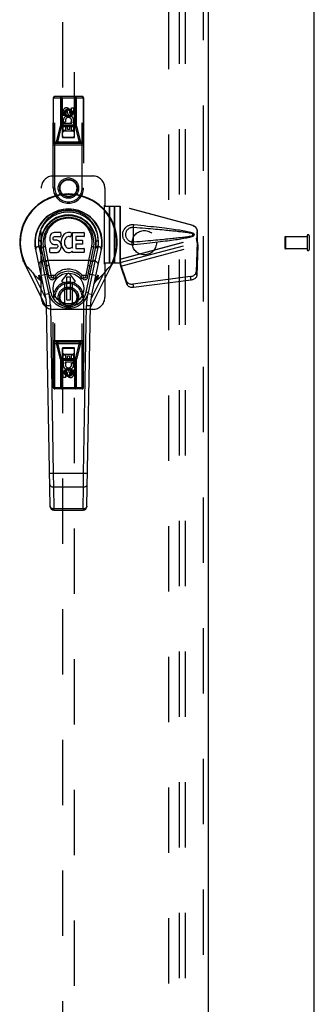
# Model space of a CAD drawing. Header units: inches. Extents: x 0 to 245, y 0 to 158.
# Tile 87 of 159: x 106 to 112, y 62 to 82. Entities that reach past the tile are written whole.
import ezdxf

# ---------------------------------------------------------------- set-up
doc = ezdxf.new("R2010")
doc.units = ezdxf.units.IN
doc.header["$LTSCALE"] = 13.466196
doc.header["$MEASUREMENT"] = 0
doc.linetypes.add('HIDDEN', pattern=[0.2, 0.1, -0.1])
doc.layers.get('0').update_dxf_attribs({"linetype": 'CONTINUOUS'})
for name, color, linetype in [('DEFAULT_2', 8, 'HIDDEN'), ('MAIN_OR_RIGHT_DOOR_ASSEMBLY', 7, 'CONTINUOUS'), ('SUBPANEL', 7, 'CONTINUOUS')]:
    doc.layers.add(name, color=color, linetype=linetype)

msp = doc.modelspace()

# ---------------------------------------------------------------- linework, layer by layer
at = {"color": 3, "linetype": 'Continuous'}
msp.add_line((112.155, 41.807), (112.155, 116.729), dxfattribs=at)
at = {"layer": 'DEFAULT_2', "color": 8, "linetype": 'HIDDEN'}
for p, q in [((109.155, 112.255), (109.155, 43.151)), ((111.551, 77.817), (111.551, 77.589)), ((112.008, 77.827), (111.561, 77.827)), ((111.561, 77.827), (111.561, 77.579)), ((112.008, 77.845), (112.008, 77.561)), ((112.051, 77.845), (112.051, 77.561)), ((112.008, 77.579), (111.561, 77.579))]:
    msp.add_line(p, q, dxfattribs=at)
for centre, radius, start, end in [((111.561, 77.817), 0.01, 90, 180), ((112.03, 77.845), 0.0215, 0, 180), ((111.561, 77.589), 0.01, 180, 270), ((112.03, 77.561), 0.0215, 180, 360)]:
    msp.add_arc(centre, radius, start, end, dxfattribs=at)
at = {"layer": 'MAIN_OR_RIGHT_DOOR_ASSEMBLY', "color": 8, "linetype": 'HIDDEN'}
for p, q in [((109.864, 112.849), (109.864, 42.557)), ((106.968, 111.876), (106.968, 79.874)), ((107.218, 79.874), (107.218, 111.876)), ((106.78, 80.686), (107.405, 80.686)), ((106.78, 78.828), (106.78, 80.686)), ((106.787, 79.781), (106.787, 80.686)), ((107.375, 80.716), (106.81, 80.716)), ((106.81, 78.828), (106.81, 80.716)), ((106.929, 80.686), (106.929, 80.103)), ((106.963, 80.686), (106.933, 80.716)), ((106.952, 80.095), (106.952, 80.716)), ((106.963, 80.686), (106.966, 79.876)), ((107.219, 79.876), (107.223, 80.686)), ((107.223, 80.686), (107.253, 80.716)), ((107.234, 80.095), (107.234, 80.716)), ((107.257, 80.103), (107.257, 80.686)), ((107.375, 78.828), (107.375, 80.716)), ((107.399, 80.686), (107.399, 79.781)), ((107.405, 80.686), (107.405, 78.828)), ((106.986, 80.326), (106.986, 80.419)), ((107.029, 80.419), (107.029, 80.326)), ((107.093, 80.448), (107.03, 80.412)), ((107.03, 80.412), (107.04, 80.406)), ((107.03, 80.412), (107.03, 80.34)), ((107.093, 80.436), (107.04, 80.406)), ((107.04, 80.406), (107.04, 80.345)), ((107.073, 80.39), (107.073, 80.419)), ((107.155, 80.412), (107.093, 80.448)), ((107.093, 80.448), (107.093, 80.436)), ((107.145, 80.406), (107.093, 80.436)), ((107.114, 80.432), (107.114, 80.386)), ((107.155, 80.412), (107.145, 80.406)), ((107.145, 80.345), (107.145, 80.406)), ((107.155, 80.34), (107.155, 80.412)), ((107.157, 80.482), (107.2, 80.482)), ((107.157, 80.39), (107.157, 80.482)), ((107.2, 80.482), (107.2, 80.39)), ((107.029, 80.326), (106.986, 80.326)), ((107.034, 80.194), (106.995, 80.177)), ((107.03, 80.34), (107.04, 80.345)), ((107.03, 80.34), (107.093, 80.303)), ((107.04, 80.345), (107.093, 80.315)), ((107.093, 80.315), (107.145, 80.345)), ((107.093, 80.303), (107.155, 80.34)), ((107.093, 80.303), (107.093, 80.315)), ((107.155, 80.34), (107.145, 80.345)), ((107.164, 80.17), (107.145, 80.183)), ((106.848, 79.781), (106.929, 80.103)), ((106.871, 79.772), (106.952, 80.095)), ((106.929, 80.103), (107.257, 80.103)), ((106.952, 80.095), (107.234, 80.095)), ((107.221, 80.126), (106.965, 80.126)), ((106.986, 80.17), (107.164, 80.17)), ((106.986, 80.014), (106.986, 80.17)), ((107.029, 80.014), (106.986, 80.014)), ((107.178, 80.001), (107.008, 80.001)), ((107.071, 80.127), (107.029, 80.127)), ((107.029, 80.127), (107.029, 80.014)), ((107.071, 80.035), (107.071, 80.127)), ((107.114, 80.035), (107.071, 80.035)), ((107.157, 80.127), (107.114, 80.127)), ((107.114, 80.127), (107.114, 80.035)), ((107.157, 80.014), (107.157, 80.127)), ((107.2, 80.014), (107.157, 80.014)), ((107.189, 80.173), (107.187, 80.17)), ((107.187, 80.17), (107.2, 80.17)), ((107.2, 80.17), (107.2, 80.014)), ((107.234, 80.095), (107.315, 79.772)), ((107.257, 80.103), (107.338, 79.781)), ((106.78, 79.781), (107.405, 79.781)), ((106.966, 79.876), (107.219, 79.876)), ((106.968, 79.877), (107.218, 79.877)), ((106.968, 79.874), (107.218, 79.874)), ((106.78, 79.721), (107.405, 79.721)), ((107.375, 79.751), (106.81, 79.751)), ((107.315, 79.772), (106.871, 79.772)), ((106.871, 79.751), (106.871, 79.772)), ((107.315, 79.751), (107.315, 79.772)), ((106.78, 79.078), (107.593, 79.078)), ((106.53, 76.578), (106.53, 78.828)), ((106.81, 78.828), (106.78, 78.828)), ((107.375, 78.828), (107.405, 78.828)), ((107.843, 78.828), (107.843, 78.475)), ((107.843, 78.475), (107.833, 78.473)), ((107.833, 77.263), (107.833, 78.473)), ((107.84, 78.458), (107.833, 78.458)), ((107.84, 78.458), (107.843, 78.475)), ((107.84, 78.458), (108.161, 78.458)), ((107.847, 78.458), (107.843, 78.475)), ((107.936, 77.278), (107.936, 78.458)), ((107.938, 78.458), (107.938, 77.278)), ((108.04, 77.278), (108.04, 78.458)), ((108.042, 78.458), (108.042, 77.278)), ((109.651, 78.056), (108.153, 78.458)), ((108.153, 78.458), (108.153, 77.278)), ((109.658, 78.056), (108.161, 78.458)), ((108.161, 78.458), (108.161, 77.278)), ((109.651, 78.056), (109.658, 78.056)), ((108.153, 77.366), (109.721, 77.787)), ((108.161, 77.366), (109.729, 77.787)), ((109.655, 77.877), (109.655, 77.888)), ((109.655, 77.853), (109.655, 77.86)), ((109.655, 77.842), (109.655, 77.853)), ((109.729, 77.787), (109.721, 77.787)), ((109.721, 77.787), (109.743, 77.706)), ((109.729, 77.787), (109.751, 77.706)), ((109.751, 77.935), (109.743, 77.935)), ((109.743, 77.706), (109.743, 77.935)), ((109.751, 77.706), (109.751, 77.935)), ((108.16, 77.292), (109.742, 77.717)), ((108.173, 77.221), (109.756, 77.646)), ((109.742, 77.717), (109.723, 77.102)), ((109.756, 77.646), (109.737, 77.031)), ((109.742, 77.717), (109.756, 77.646)), ((109.751, 77.706), (109.743, 77.706)), ((109.745, 77.733), (109.753, 77.677)), ((109.753, 77.677), (109.754, 77.666)), ((109.754, 77.666), (109.755, 77.656)), ((109.755, 77.656), (109.756, 77.646)), ((108.161, 77.366), (108.153, 77.366)), ((107.84, 77.278), (107.833, 77.278)), ((107.843, 77.262), (107.833, 77.263)), ((108.161, 77.278), (107.84, 77.278)), ((107.84, 77.278), (107.843, 77.262)), ((107.847, 77.278), (107.843, 77.262)), ((107.843, 77.262), (107.843, 76.578)), ((108.169, 77.251), (108.16, 77.307)), ((108.291, 76.908), (108.16, 77.292)), ((108.173, 77.221), (108.16, 77.292)), ((108.164, 77.287), (108.173, 77.221)), ((108.305, 76.837), (108.173, 77.221)), ((109.606, 77.003), (108.418, 76.85)), ((109.619, 76.932), (108.432, 76.779)), ((109.619, 76.932), (109.606, 77.003)), ((109.737, 77.031), (109.723, 77.102)), ((108.291, 76.908), (108.305, 76.837)), ((108.418, 76.85), (108.432, 76.779)), ((106.81, 76.578), (106.78, 76.578)), ((106.78, 74.721), (106.78, 76.578)), ((106.81, 74.691), (106.81, 76.578)), ((107.375, 76.578), (107.405, 76.578)), ((107.375, 74.691), (107.375, 76.578)), ((107.405, 76.578), (107.405, 74.721)), ((107.593, 76.328), (106.78, 76.328)), ((106.78, 75.686), (107.405, 75.686)), ((106.78, 75.626), (107.405, 75.626)), ((106.787, 74.721), (106.787, 75.626)), ((107.375, 75.656), (106.81, 75.656)), ((106.929, 75.303), (106.848, 75.626)), ((106.871, 75.656), (106.871, 75.635)), ((106.871, 75.635), (107.315, 75.635)), ((106.952, 75.312), (106.871, 75.635)), ((106.966, 75.531), (106.963, 74.721)), ((106.966, 75.531), (107.219, 75.531)), ((107.218, 75.533), (106.968, 75.533)), ((106.968, 75.533), (106.968, 43.531)), ((107.218, 75.53), (106.968, 75.53)), ((107.218, 43.531), (107.218, 75.533)), ((107.223, 74.721), (107.219, 75.531)), ((107.315, 75.635), (107.234, 75.312)), ((107.338, 75.626), (107.257, 75.303)), ((107.315, 75.656), (107.315, 75.635)), ((107.399, 75.626), (107.399, 74.721)), ((107.234, 75.312), (106.952, 75.312)), ((106.952, 74.691), (106.952, 75.312)), ((106.986, 75.393), (107.029, 75.393)), ((106.986, 75.237), (106.986, 75.393)), ((107.008, 75.406), (107.178, 75.406)), ((107.029, 75.393), (107.029, 75.28)), ((107.072, 75.372), (107.115, 75.372)), ((107.072, 75.28), (107.072, 75.372)), ((107.115, 75.372), (107.115, 75.28)), ((107.157, 75.393), (107.2, 75.393)), ((107.157, 75.28), (107.157, 75.393)), ((107.2, 75.393), (107.2, 75.237)), ((107.234, 74.691), (107.234, 75.312)), ((107.257, 75.303), (106.929, 75.303)), ((106.929, 75.303), (106.929, 74.721)), ((106.965, 75.281), (107.221, 75.281)), ((106.999, 75.237), (106.986, 75.237)), ((106.997, 75.233), (106.999, 75.237)), ((107.2, 75.237), (107.022, 75.237)), ((107.022, 75.237), (107.041, 75.224)), ((107.029, 75.28), (107.072, 75.28)), ((107.115, 75.28), (107.157, 75.28)), ((107.152, 75.213), (107.191, 75.229)), ((107.257, 74.721), (107.257, 75.303)), ((106.986, 74.924), (106.986, 75.017)), ((107.029, 74.924), (106.986, 74.924)), ((107.029, 75.017), (107.029, 74.924)), ((107.093, 75.103), (107.03, 75.067)), ((107.03, 75.067), (107.04, 75.062)), ((107.03, 75.067), (107.03, 74.995)), ((107.03, 74.995), (107.04, 75.001)), ((107.03, 74.995), (107.093, 74.959)), ((107.093, 75.092), (107.04, 75.062)), ((107.04, 75.062), (107.04, 75.001)), ((107.04, 75.001), (107.093, 74.971)), ((107.072, 74.974), (107.072, 75.021)), ((107.155, 75.067), (107.093, 75.103)), ((107.093, 75.103), (107.093, 75.092)), ((107.145, 75.062), (107.093, 75.092)), ((107.093, 74.971), (107.145, 75.001)), ((107.093, 74.959), (107.155, 74.995)), ((107.093, 74.959), (107.093, 74.971)), ((107.113, 75.017), (107.113, 74.988)), ((107.155, 75.067), (107.145, 75.062)), ((107.145, 75.001), (107.145, 75.062)), ((107.155, 74.995), (107.145, 75.001)), ((107.155, 74.995), (107.155, 75.067)), ((107.157, 75.081), (107.2, 75.081)), ((107.157, 74.988), (107.157, 75.081)), ((107.2, 75.081), (107.2, 74.988)), ((106.78, 74.721), (107.405, 74.721)), ((106.963, 74.721), (106.933, 74.691)), ((107.223, 74.721), (107.253, 74.691)), ((107.375, 74.691), (106.81, 74.691))]:
    msp.add_line(p, q, dxfattribs=at)
at = {"layer": 'MAIN_OR_RIGHT_DOOR_ASSEMBLY', "color": 3, "linetype": 'Continuous'}
msp.add_line((109.968, 112.849), (109.968, 42.557), dxfattribs=at)
at = {"layer": 'MAIN_OR_RIGHT_DOOR_ASSEMBLY', "color": 7, "linetype": 'Continuous'}
for p, q in [((107.093, 78.369), (107.093, 78.392)), ((106.709, 77.818), (106.707, 77.794)), ((106.707, 77.794), (106.708, 77.77)), ((106.708, 77.77), (106.712, 77.747)), ((106.714, 77.841), (106.709, 77.818)), ((106.712, 77.747), (106.72, 77.724)), ((106.723, 77.864), (106.714, 77.841)), ((106.737, 77.883), (106.723, 77.864)), ((106.745, 77.891), (106.737, 77.883)), ((106.755, 77.898), (106.745, 77.891)), ((106.776, 77.908), (106.755, 77.898)), ((106.8, 77.915), (106.776, 77.908)), ((106.778, 77.782), (106.779, 77.797)), ((106.779, 77.775), (106.778, 77.782)), ((106.779, 77.797), (106.781, 77.812)), ((106.781, 77.768), (106.779, 77.775)), ((106.781, 77.812), (106.784, 77.819)), ((106.785, 77.762), (106.781, 77.768)), ((106.784, 77.819), (106.79, 77.824)), ((106.792, 77.757), (106.785, 77.762)), ((106.79, 77.824), (106.804, 77.828)), ((106.806, 77.753), (106.792, 77.757)), ((106.939, 77.915), (106.8, 77.915)), ((106.804, 77.828), (106.819, 77.83)), ((106.83, 77.754), (106.806, 77.753)), ((106.819, 77.83), (106.932, 77.83)), ((106.854, 77.753), (106.83, 77.754)), ((106.877, 77.748), (106.854, 77.753)), ((106.888, 77.743), (106.877, 77.748)), ((106.932, 77.83), (106.937, 77.83)), ((106.937, 77.83), (106.939, 77.835)), ((106.941, 77.872), (106.939, 77.915)), ((106.939, 77.835), (106.94, 77.848)), ((106.944, 77.751), (106.939, 77.706)), ((106.94, 77.848), (106.941, 77.872)), ((106.948, 77.773), (106.944, 77.751)), ((106.954, 77.794), (106.948, 77.773)), ((106.962, 77.815), (106.954, 77.794)), ((106.973, 77.834), (106.962, 77.815)), ((106.986, 77.852), (106.973, 77.834)), ((107.001, 77.869), (106.986, 77.852)), ((107.017, 77.884), (107.001, 77.869)), ((107.012, 77.749), (107.009, 77.722)), ((107.016, 77.762), (107.012, 77.749)), ((107.022, 77.773), (107.016, 77.762)), ((107.035, 77.897), (107.017, 77.884)), ((107.036, 77.797), (107.022, 77.773)), ((107.056, 77.906), (107.035, 77.897)), ((107.044, 77.807), (107.036, 77.797)), ((107.055, 77.814), (107.044, 77.807)), ((107.08, 77.825), (107.055, 77.814)), ((107.078, 77.911), (107.056, 77.906)), ((107.1, 77.913), (107.078, 77.911)), ((107.093, 77.828), (107.08, 77.825)), ((107.106, 77.828), (107.093, 77.828)), ((107.122, 77.913), (107.1, 77.913)), ((107.119, 77.825), (107.106, 77.828)), ((107.132, 77.82), (107.119, 77.825)), ((107.133, 77.911), (107.122, 77.913)), ((107.144, 77.908), (107.133, 77.911)), ((107.164, 77.891), (107.138, 77.823)), ((107.163, 77.896), (107.144, 77.908)), ((107.173, 77.913), (107.41, 77.913)), ((107.173, 77.588), (107.173, 77.913)), ((107.243, 77.825), (107.243, 77.758)), ((107.41, 77.829), (107.247, 77.829)), ((107.247, 77.753), (107.379, 77.753)), ((107.383, 77.749), (107.383, 77.675)), ((107.414, 77.908), (107.414, 77.834)), ((106.616, 76.634), (106.419, 77.56)), ((106.49, 77.603), (106.55, 77.325)), ((106.727, 76.681), (106.535, 77.584)), ((106.583, 77.358), (106.539, 77.585)), ((106.65, 77.211), (106.576, 77.593)), ((106.614, 77.631), (106.671, 77.338)), ((106.709, 77.508), (106.709, 77.583)), ((106.773, 77.588), (106.714, 77.588)), ((106.72, 77.724), (106.733, 77.704)), ((106.733, 77.704), (106.749, 77.687)), ((106.749, 77.687), (106.769, 77.674)), ((106.769, 77.674), (106.78, 77.67)), ((106.834, 77.588), (106.773, 77.588)), ((106.78, 77.67), (106.792, 77.668)), ((106.792, 77.668), (106.839, 77.667)), ((106.849, 77.59), (106.834, 77.588)), ((106.839, 77.667), (106.847, 77.666)), ((106.847, 77.666), (106.854, 77.664)), ((106.856, 77.593), (106.849, 77.59)), ((106.854, 77.664), (106.86, 77.659)), ((106.861, 77.598), (106.856, 77.593)), ((106.86, 77.659), (106.865, 77.653)), ((106.87, 77.61), (106.861, 77.598)), ((106.865, 77.653), (106.871, 77.64)), ((106.873, 77.617), (106.87, 77.61)), ((106.871, 77.64), (106.874, 77.625)), ((106.874, 77.625), (106.873, 77.617)), ((106.898, 77.736), (106.888, 77.743)), ((106.915, 77.719), (106.898, 77.736)), ((106.929, 77.699), (106.915, 77.719)), ((106.918, 77.54), (106.925, 77.55)), ((106.925, 77.55), (106.93, 77.56)), ((106.938, 77.677), (106.929, 77.699)), ((106.93, 77.56), (106.939, 77.583)), ((106.944, 77.654), (106.938, 77.677)), ((106.939, 77.706), (106.94, 77.684)), ((106.939, 77.583), (106.945, 77.606)), ((106.94, 77.684), (106.943, 77.662)), ((106.943, 77.662), (106.948, 77.64)), ((106.947, 77.63), (106.944, 77.654)), ((106.945, 77.606), (106.947, 77.63)), ((106.948, 77.64), (106.955, 77.619)), ((106.955, 77.619), (106.976, 77.58)), ((106.976, 77.58), (106.989, 77.562)), ((106.989, 77.562), (107.003, 77.545)), ((107.003, 77.545), (107.02, 77.53)), ((107.009, 77.722), (107.008, 77.695)), ((107.008, 77.695), (107.01, 77.682)), ((107.01, 77.682), (107.013, 77.669)), ((107.013, 77.669), (107.023, 77.644)), ((107.023, 77.644), (107.036, 77.621)), ((107.036, 77.621), (107.045, 77.611)), ((107.045, 77.611), (107.055, 77.602)), ((107.055, 77.602), (107.066, 77.595)), ((107.066, 77.595), (107.079, 77.59)), ((107.079, 77.59), (107.092, 77.588)), ((107.092, 77.588), (107.105, 77.587)), ((107.105, 77.587), (107.118, 77.589)), ((107.118, 77.589), (107.131, 77.593)), ((107.131, 77.593), (107.143, 77.599)), ((107.143, 77.599), (107.154, 77.606)), ((107.161, 77.605), (107.173, 77.588)), ((107.244, 77.667), (107.244, 77.589)), ((107.379, 77.671), (107.249, 77.671)), ((107.249, 77.584), (107.41, 77.584)), ((107.415, 77.58), (107.415, 77.508)), ((107.459, 76.681), (107.651, 77.584)), ((107.696, 77.603), (107.497, 76.673)), ((107.515, 77.338), (107.571, 77.628)), ((107.536, 77.211), (107.61, 77.593)), ((107.767, 77.56), (107.569, 76.634)), ((107.603, 77.358), (107.647, 77.585)), ((107.515, 77.338), (106.671, 77.338)), ((106.671, 77.338), (106.689, 77.238)), ((106.714, 77.503), (106.858, 77.503)), ((106.858, 77.503), (106.87, 77.505)), ((106.87, 77.505), (106.881, 77.509)), ((106.881, 77.509), (106.901, 77.523)), ((106.901, 77.523), (106.918, 77.54)), ((107.02, 77.53), (107.037, 77.516)), ((107.037, 77.516), (107.047, 77.511)), ((107.047, 77.511), (107.058, 77.507)), ((107.058, 77.507), (107.08, 77.502)), ((107.08, 77.502), (107.101, 77.499)), ((107.101, 77.499), (107.124, 77.502)), ((107.124, 77.502), (107.145, 77.509)), ((107.145, 77.509), (107.164, 77.521)), ((107.175, 77.521), (107.164, 77.521)), ((107.164, 77.521), (107.164, 77.521)), ((107.175, 77.508), (107.175, 77.521)), ((107.41, 77.503), (107.179, 77.503)), ((107.497, 77.238), (107.515, 77.338)), ((106.164, 77.324), (106.164, 77.325)), ((106.194, 77.257), (106.643, 76.353)), ((106.262, 77.191), (106.265, 77.187)), ((106.265, 77.187), (106.268, 77.183)), ((106.268, 77.183), (106.272, 77.179)), ((106.272, 77.179), (106.278, 77.173)), ((106.278, 77.173), (106.288, 77.161)), ((106.609, 77.048), (106.55, 77.325)), ((106.63, 77.315), (106.592, 77.315)), ((106.698, 76.986), (106.65, 77.211)), ((106.689, 77.238), (106.729, 77.032)), ((107.457, 77.032), (107.497, 77.238)), ((107.488, 76.986), (107.536, 77.211)), ((107.543, 76.353), (107.992, 77.257)), ((107.594, 77.315), (107.556, 77.315)), ((107.862, 77.118), (107.906, 77.17)), ((107.906, 77.17), (107.912, 77.177)), ((107.912, 77.177), (107.916, 77.181)), ((107.916, 77.181), (107.919, 77.185)), ((106.311, 77.134), (106.332, 77.108)), ((106.332, 77.108), (106.35, 77.087)), ((106.35, 77.087), (106.366, 77.069)), ((106.366, 77.069), (106.633, 76.532)), ((106.495, 76.947), (106.48, 77.035)), ((106.532, 77.032), (106.647, 77.056)), ((106.689, 76.673), (106.609, 77.048)), ((106.645, 77.065), (106.682, 77.065)), ((106.69, 77.024), (106.729, 77.032)), ((106.737, 76.994), (106.698, 76.986)), ((106.729, 77.032), (106.809, 77.032)), ((106.729, 77.032), (106.737, 76.994)), ((106.804, 76.964), (106.772, 76.987)), ((106.809, 77.032), (106.838, 77.005)), ((107.065, 77.059), (106.959, 76.926)), ((107.058, 76.995), (107.05, 76.987)), ((107.05, 76.987), (107.05, 76.531)), ((107.128, 76.995), (107.058, 76.995)), ((107.227, 76.926), (107.121, 77.059)), ((107.136, 76.987), (107.128, 76.995)), ((107.136, 76.531), (107.136, 76.987)), ((107.348, 77.005), (107.377, 77.032)), ((107.377, 77.032), (107.457, 77.032)), ((107.382, 76.964), (107.414, 76.987)), ((107.449, 76.994), (107.457, 77.032)), ((107.488, 76.986), (107.449, 76.994)), ((107.457, 77.032), (107.496, 77.024)), ((107.504, 77.065), (107.541, 77.065)), ((107.539, 77.056), (107.654, 77.032)), ((107.552, 76.532), (107.82, 77.069)), ((107.706, 77.035), (107.674, 76.962)), ((107.706, 77.035), (107.691, 76.947)), ((107.82, 77.069), (107.83, 77.082)), ((107.83, 77.082), (107.845, 77.098)), ((107.845, 77.098), (107.862, 77.118)), ((106.543, 76.93), (106.559, 76.902)), ((106.975, 76.892), (107.013, 76.892)), ((107.013, 76.892), (107.013, 76.452)), ((107.173, 76.892), (107.211, 76.892)), ((107.173, 76.452), (107.173, 76.892)), ((107.62, 76.855), (107.615, 76.849)), ((107.627, 76.902), (107.643, 76.93)), ((106.695, 76.651), (106.616, 76.634)), ((106.727, 76.681), (106.689, 76.673)), ((107.05, 76.531), (107.058, 76.523)), ((107.128, 76.523), (107.136, 76.531)), ((107.497, 76.673), (107.459, 76.681)), ((107.569, 76.634), (107.491, 76.651)), ((106.642, 76.408), (106.721, 76.41)), ((106.714, 72.269), (106.642, 76.408)), ((106.721, 76.41), (106.781, 72.945)), ((107.013, 76.452), (107.173, 76.452)), ((107.058, 76.523), (107.128, 76.523)), ((107.405, 72.945), (107.465, 76.41)), ((107.465, 76.41), (107.544, 76.408)), ((107.471, 72.269), (107.544, 76.408)), ((106.781, 72.945), (106.703, 72.944)), ((107.405, 72.945), (106.781, 72.945)), ((106.781, 72.945), (106.785, 72.667)), ((107.401, 72.667), (107.405, 72.945)), ((107.483, 72.944), (107.405, 72.945)), ((106.785, 72.667), (107.401, 72.667)), ((106.785, 72.667), (106.793, 72.215)), ((107.393, 72.215), (107.401, 72.667)), ((107.393, 72.215), (106.793, 72.215)), ((106.793, 72.192), (106.793, 72.215)), ((106.793, 72.192), (107.393, 72.192)), ((107.393, 72.215), (107.393, 72.192))]:
    msp.add_line(p, q, dxfattribs=at)
at = {"layer": 'MAIN_OR_RIGHT_DOOR_ASSEMBLY', "color": 8, "linetype": 'HIDDEN'}
for points in [[(106.787, 80.686), (106.788, 80.691), (106.788, 80.695), (106.79, 80.7), (106.792, 80.704), (106.794, 80.707), (106.797, 80.71), (106.8, 80.713), (106.803, 80.714), (106.807, 80.716), (106.81, 80.716)], [(106.952, 80.716), (106.948, 80.716), (106.945, 80.714), (106.942, 80.713), (106.938, 80.71), (106.936, 80.707), (106.933, 80.704), (106.931, 80.7), (106.93, 80.695), (106.929, 80.691), (106.929, 80.686)], [(107.257, 80.686), (107.257, 80.691), (107.256, 80.695), (107.254, 80.7), (107.253, 80.704), (107.25, 80.707), (107.247, 80.71), (107.244, 80.713), (107.241, 80.714), (107.237, 80.716), (107.234, 80.716)], [(107.375, 80.716), (107.379, 80.716), (107.383, 80.714), (107.386, 80.713), (107.389, 80.71), (107.392, 80.707), (107.394, 80.704), (107.396, 80.7), (107.397, 80.695), (107.398, 80.691), (107.399, 80.686)], [(106.929, 80.103), (106.932, 80.102), (106.935, 80.1), (106.939, 80.099), (106.943, 80.097), (106.948, 80.096), (106.952, 80.095)], [(107.257, 80.103), (107.254, 80.102), (107.251, 80.1), (107.247, 80.099), (107.243, 80.097), (107.238, 80.096), (107.234, 80.095)], [(106.81, 79.751), (106.807, 79.751), (106.803, 79.752), (106.8, 79.754), (106.797, 79.757), (106.794, 79.76), (106.792, 79.763), (106.79, 79.767), (106.788, 79.772), (106.788, 79.776), (106.787, 79.781)], [(106.871, 79.751), (106.867, 79.751), (106.864, 79.752), (106.86, 79.754), (106.857, 79.757), (106.854, 79.76), (106.852, 79.763), (106.85, 79.767), (106.849, 79.772), (106.848, 79.776), (106.848, 79.781)], [(106.848, 79.781), (106.85, 79.779), (106.854, 79.778), (106.858, 79.776), (106.862, 79.775), (106.866, 79.773), (106.871, 79.772)], [(107.338, 79.781), (107.335, 79.779), (107.332, 79.778), (107.328, 79.776), (107.324, 79.775), (107.32, 79.773), (107.315, 79.772)], [(107.338, 79.781), (107.338, 79.776), (107.337, 79.772), (107.336, 79.767), (107.334, 79.763), (107.332, 79.76), (107.329, 79.757), (107.326, 79.754), (107.322, 79.752), (107.319, 79.751), (107.315, 79.751)], [(107.399, 79.781), (107.398, 79.776), (107.397, 79.772), (107.396, 79.767), (107.394, 79.763), (107.392, 79.76), (107.389, 79.757), (107.386, 79.754), (107.383, 79.752), (107.379, 79.751), (107.375, 79.751)], [(108.437, 77.66), (108.424, 77.66), (108.411, 77.66), (108.398, 77.66), (108.385, 77.662), (108.373, 77.664), (108.36, 77.667), (108.348, 77.671), (108.336, 77.676), (108.324, 77.682), (108.313, 77.688), (108.301, 77.695), (108.29, 77.703), (108.278, 77.713), (108.267, 77.724), (108.256, 77.737), (108.246, 77.751), (108.237, 77.766), (108.229, 77.782), (108.222, 77.799), (108.217, 77.816), (108.213, 77.833), (108.211, 77.85), (108.21, 77.868), (108.211, 77.885), (108.213, 77.902), (108.216, 77.919), (108.221, 77.936), (108.228, 77.953), (108.236, 77.969), (108.245, 77.984), (108.255, 77.999), (108.266, 78.012), (108.277, 78.023), (108.289, 78.033), (108.3, 78.041), (108.312, 78.048), (108.323, 78.055), (108.335, 78.06), (108.347, 78.065), (108.359, 78.069), (108.372, 78.072), (108.385, 78.075), (108.398, 78.077)], [(108.437, 77.714), (108.428, 77.713), (108.418, 77.714), (108.409, 77.714), (108.399, 77.715), (108.39, 77.717), (108.381, 77.72), (108.372, 77.723), (108.364, 77.726), (108.355, 77.73), (108.347, 77.735), (108.339, 77.74), (108.33, 77.746), (108.322, 77.753), (108.314, 77.761), (108.306, 77.771), (108.299, 77.781), (108.292, 77.791), (108.287, 77.803), (108.282, 77.814), (108.278, 77.825), (108.276, 77.836), (108.274, 77.847), (108.273, 77.857), (108.272, 77.868), (108.273, 77.878), (108.274, 77.888), (108.275, 77.899), (108.278, 77.91), (108.281, 77.921), (108.286, 77.932), (108.291, 77.944), (108.298, 77.955), (108.305, 77.965), (108.313, 77.974), (108.321, 77.982), (108.329, 77.99), (108.338, 77.996), (108.346, 78.001), (108.354, 78.006), (108.363, 78.01), (108.372, 78.014), (108.381, 78.017), (108.39, 78.019), (108.399, 78.021), (108.408, 78.023), (108.418, 78.023), (108.427, 78.023), (108.437, 78.023)], [(108.398, 78.077), (108.411, 78.077), (108.424, 78.077), (108.437, 78.076)], [(108.43, 77.886), (108.43, 77.892), (108.43, 77.915), (108.431, 77.938), (108.431, 77.961), (108.432, 77.982), (108.433, 78.003), (108.433, 78.024), (108.434, 78.042), (108.436, 78.06), (108.437, 78.076)], [(108.437, 77.714), (108.436, 77.723), (108.435, 77.733), (108.434, 77.744), (108.433, 77.757), (108.432, 77.771), (108.431, 77.785), (108.431, 77.801), (108.431, 77.817), (108.43, 77.834), (108.43, 77.851), (108.43, 77.868), (108.43, 77.886), (108.43, 77.903), (108.431, 77.92), (108.431, 77.936), (108.431, 77.951), (108.432, 77.966), (108.433, 77.98), (108.434, 77.993), (108.435, 78.004), (108.436, 78.014), (108.437, 78.023)], [(108.437, 78.076), (108.512, 78.069), (108.585, 78.061), (108.655, 78.054), (108.722, 78.047), (108.786, 78.04), (108.847, 78.034), (108.906, 78.027), (108.963, 78.02), (109.017, 78.014), (109.069, 78.008), (109.119, 78.002), (109.167, 77.995), (109.213, 77.989), (109.256, 77.983), (109.298, 77.977), (109.339, 77.971), (109.377, 77.965), (109.414, 77.959), (109.45, 77.953), (109.483, 77.947), (109.516, 77.941), (109.547, 77.934), (109.576, 77.927), (109.604, 77.92), (109.63, 77.912), (109.655, 77.903)], [(108.437, 78.023), (108.5, 78.018), (108.561, 78.012), (108.62, 78.007), (108.677, 78.003), (108.732, 77.998), (108.785, 77.993), (108.836, 77.989), (108.885, 77.984), (108.931, 77.98), (108.976, 77.976), (109.02, 77.972), (109.061, 77.968), (109.1, 77.964), (109.138, 77.96), (109.174, 77.957), (109.208, 77.953), (109.241, 77.95), (109.272, 77.947), (109.303, 77.944), (109.332, 77.94), (109.36, 77.937), (109.388, 77.934), (109.415, 77.931), (109.442, 77.927), (109.468, 77.924), (109.495, 77.92), (109.522, 77.917), (109.549, 77.913), (109.576, 77.909), (109.602, 77.904), (109.629, 77.899), (109.655, 77.893)], [(109.651, 78.056), (109.664, 78.052), (109.676, 78.046), (109.688, 78.039), (109.699, 78.031), (109.708, 78.022), (109.717, 78.011), (109.725, 78), (109.731, 77.988), (109.736, 77.976), (109.74, 77.962), (109.742, 77.949), (109.743, 77.935)], [(109.751, 77.935), (109.75, 77.949), (109.748, 77.962), (109.744, 77.976), (109.739, 77.988), (109.733, 78), (109.725, 78.011), (109.716, 78.022), (109.706, 78.031), (109.695, 78.039), (109.684, 78.046), (109.671, 78.052), (109.658, 78.056)], [(108.437, 77.66), (108.436, 77.677), (108.434, 77.694), (108.433, 77.713), (108.433, 77.733), (108.432, 77.754), (108.431, 77.776), (108.431, 77.799), (108.43, 77.822), (108.43, 77.845), (108.43, 77.851)], [(109.655, 77.844), (109.629, 77.838), (109.602, 77.833), (109.576, 77.828), (109.549, 77.824), (109.522, 77.82), (109.496, 77.816), (109.469, 77.813), (109.442, 77.809), (109.415, 77.806), (109.388, 77.803), (109.361, 77.8), (109.332, 77.797), (109.303, 77.793), (109.273, 77.79), (109.242, 77.787), (109.209, 77.784), (109.175, 77.78), (109.139, 77.776), (109.101, 77.773), (109.062, 77.769), (109.02, 77.765), (108.977, 77.761), (108.932, 77.757), (108.885, 77.753), (108.836, 77.748), (108.786, 77.744), (108.733, 77.739), (108.678, 77.734), (108.621, 77.729), (108.562, 77.724), (108.5, 77.719), (108.437, 77.714)], [(109.655, 77.833), (109.632, 77.826), (109.608, 77.818), (109.583, 77.811), (109.557, 77.805), (109.529, 77.799), (109.5, 77.793), (109.469, 77.787), (109.438, 77.782), (109.404, 77.776), (109.37, 77.77), (109.334, 77.765), (109.296, 77.759), (109.257, 77.754), (109.217, 77.748), (109.174, 77.742), (109.13, 77.737), (109.084, 77.731), (109.036, 77.725), (108.987, 77.719), (108.935, 77.713), (108.881, 77.707), (108.825, 77.701), (108.766, 77.694), (108.705, 77.688), (108.642, 77.681), (108.576, 77.674), (108.508, 77.668), (108.437, 77.66)], [(109.655, 77.903), (109.661, 77.9), (109.666, 77.896), (109.671, 77.892), (109.675, 77.886), (109.677, 77.881), (109.679, 77.875), (109.679, 77.869), (109.679, 77.862), (109.677, 77.856), (109.675, 77.851), (109.671, 77.845), (109.667, 77.841), (109.661, 77.837), (109.655, 77.833)], [(109.655, 77.888), (109.655, 77.895), (109.655, 77.897), (109.655, 77.899), (109.655, 77.901), (109.655, 77.903)], [(109.655, 77.893), (109.66, 77.891), (109.665, 77.888), (109.669, 77.885), (109.672, 77.881), (109.674, 77.877), (109.675, 77.873), (109.676, 77.868), (109.675, 77.864), (109.674, 77.859), (109.672, 77.855), (109.668, 77.852), (109.665, 77.848), (109.66, 77.846), (109.655, 77.844)], [(109.655, 77.844), (109.655, 77.852), (109.655, 77.86), (109.655, 77.868), (109.655, 77.877), (109.655, 77.885), (109.655, 77.893)], [(109.655, 77.833), (109.655, 77.836), (109.655, 77.838), (109.655, 77.84), (109.655, 77.842)], [(109.721, 77.787), (109.727, 77.768), (109.732, 77.748), (109.737, 77.73), (109.743, 77.711), (109.748, 77.694), (109.753, 77.677)], [(109.729, 77.787), (109.732, 77.778), (109.734, 77.768), (109.737, 77.759), (109.739, 77.75), (109.742, 77.741), (109.745, 77.733)], [(109.745, 77.733), (109.744, 77.73), (109.744, 77.728), (109.744, 77.725), (109.743, 77.722), (109.743, 77.72), (109.742, 77.717)], [(108.153, 77.366), (108.156, 77.346), (108.158, 77.326), (108.161, 77.306), (108.164, 77.287)], [(108.161, 77.366), (108.161, 77.356), (108.16, 77.326)], [(108.168, 77.259), (108.166, 77.27), (108.164, 77.287), (108.162, 77.303), (108.161, 77.318), (108.161, 77.331), (108.161, 77.338)], [(108.16, 77.326), (108.16, 77.316), (108.16, 77.307)], [(108.16, 77.307), (108.16, 77.302), (108.16, 77.299), (108.16, 77.297), (108.16, 77.294), (108.16, 77.292)], [(109.606, 77.003), (109.621, 77.006), (109.636, 77.01), (109.65, 77.015), (109.664, 77.021), (109.677, 77.029), (109.688, 77.038), (109.698, 77.047), (109.707, 77.057), (109.714, 77.068), (109.719, 77.079), (109.722, 77.09), (109.723, 77.102)], [(109.737, 77.031), (109.735, 77.019), (109.732, 77.008), (109.727, 76.997), (109.72, 76.986), (109.712, 76.976), (109.702, 76.967), (109.69, 76.958), (109.678, 76.95), (109.664, 76.944), (109.65, 76.939), (109.635, 76.935), (109.619, 76.932)], [(108.291, 76.908), (108.296, 76.898), (108.301, 76.889), (108.308, 76.881), (108.317, 76.873), (108.327, 76.867), (108.338, 76.861), (108.35, 76.856), (108.362, 76.853), (108.376, 76.85), (108.39, 76.849), (108.404, 76.849), (108.418, 76.85)], [(108.432, 76.779), (108.417, 76.778), (108.403, 76.778), (108.389, 76.779), (108.376, 76.782), (108.363, 76.785), (108.351, 76.79), (108.34, 76.796), (108.331, 76.802), (108.322, 76.81), (108.315, 76.818), (108.309, 76.827), (108.305, 76.837)], [(106.787, 75.626), (106.788, 75.631), (106.788, 75.635), (106.79, 75.64), (106.792, 75.644), (106.794, 75.647), (106.797, 75.65), (106.8, 75.653), (106.803, 75.654), (106.807, 75.656), (106.81, 75.656)], [(106.848, 75.626), (106.848, 75.631), (106.849, 75.635), (106.85, 75.64), (106.852, 75.644), (106.854, 75.647), (106.857, 75.65), (106.86, 75.653), (106.864, 75.654), (106.867, 75.656), (106.871, 75.656)], [(106.848, 75.626), (106.85, 75.628), (106.854, 75.629), (106.858, 75.631), (106.862, 75.632), (106.866, 75.634), (106.871, 75.635)], [(107.315, 75.656), (107.319, 75.656), (107.322, 75.654), (107.326, 75.653), (107.329, 75.65), (107.332, 75.647), (107.334, 75.644), (107.336, 75.64), (107.337, 75.635), (107.338, 75.631), (107.338, 75.626)], [(107.338, 75.626), (107.335, 75.628), (107.332, 75.629), (107.328, 75.631), (107.324, 75.632), (107.32, 75.634), (107.315, 75.635)], [(107.375, 75.656), (107.379, 75.656), (107.383, 75.654), (107.386, 75.653), (107.389, 75.65), (107.392, 75.647), (107.394, 75.644), (107.396, 75.64), (107.397, 75.635), (107.398, 75.631), (107.399, 75.626)], [(106.929, 75.303), (106.932, 75.305), (106.935, 75.307), (106.939, 75.308), (106.943, 75.31), (106.948, 75.311), (106.952, 75.312)], [(107.257, 75.303), (107.254, 75.305), (107.251, 75.307), (107.247, 75.308), (107.243, 75.31), (107.238, 75.311), (107.234, 75.312)], [(106.81, 74.691), (106.807, 74.691), (106.803, 74.692), (106.8, 74.694), (106.797, 74.697), (106.794, 74.7), (106.792, 74.703), (106.79, 74.707), (106.788, 74.712), (106.788, 74.716), (106.787, 74.721)], [(106.929, 74.721), (106.929, 74.716), (106.93, 74.712), (106.931, 74.707), (106.933, 74.703), (106.936, 74.7), (106.938, 74.697), (106.942, 74.694), (106.945, 74.692), (106.948, 74.691), (106.952, 74.691)], [(107.234, 74.691), (107.237, 74.691), (107.241, 74.692), (107.244, 74.694), (107.247, 74.697), (107.25, 74.7), (107.253, 74.703), (107.254, 74.707), (107.256, 74.712), (107.257, 74.716), (107.257, 74.721)], [(107.399, 74.721), (107.398, 74.716), (107.397, 74.712), (107.396, 74.707), (107.394, 74.703), (107.392, 74.7), (107.389, 74.697), (107.386, 74.694), (107.383, 74.692), (107.379, 74.691), (107.375, 74.691)]]:
    msp.add_lwpolyline(points, dxfattribs=at)
at = {"layer": 'MAIN_OR_RIGHT_DOOR_ASSEMBLY', "color": 7, "linetype": 'Continuous'}
for points in [[(107.093, 78.369), (107.071, 78.369), (107.048, 78.368), (107.025, 78.366), (107.003, 78.363), (106.98, 78.359), (106.957, 78.354), (106.934, 78.348), (106.911, 78.341), (106.888, 78.334), (106.865, 78.325), (106.842, 78.315), (106.819, 78.304), (106.796, 78.292), (106.773, 78.279), (106.751, 78.264), (106.728, 78.248), (106.706, 78.231), (106.685, 78.213), (106.663, 78.193), (106.643, 78.171), (106.623, 78.148), (106.604, 78.124), (106.586, 78.099), (106.569, 78.072), (106.553, 78.043), (106.538, 78.013), (106.525, 77.983), (106.514, 77.951), (106.504, 77.918), (106.496, 77.884), (106.49, 77.85), (106.485, 77.815), (106.483, 77.78), (106.483, 77.745)], [(107.703, 77.745), (107.703, 77.78), (107.701, 77.815), (107.696, 77.85), (107.69, 77.884), (107.682, 77.918), (107.672, 77.951), (107.661, 77.983), (107.648, 78.013), (107.633, 78.043), (107.617, 78.071), (107.6, 78.098), (107.582, 78.124), (107.563, 78.148), (107.543, 78.171), (107.522, 78.193), (107.501, 78.213), (107.48, 78.231), (107.458, 78.248), (107.435, 78.264), (107.413, 78.279), (107.39, 78.292), (107.367, 78.304), (107.344, 78.315), (107.321, 78.325), (107.298, 78.334), (107.275, 78.341), (107.252, 78.348), (107.229, 78.354), (107.206, 78.359), (107.183, 78.363), (107.16, 78.366), (107.138, 78.368), (107.115, 78.369), (107.093, 78.369)], [(106.483, 77.745), (106.485, 77.779), (106.488, 77.813), (106.494, 77.847), (106.501, 77.88), (106.51, 77.912), (106.521, 77.943), (106.533, 77.974), (106.547, 78.003), (106.562, 78.031), (106.578, 78.058), (106.595, 78.084), (106.613, 78.108), (106.632, 78.131), (106.652, 78.153), (106.672, 78.173), (106.693, 78.192), (106.714, 78.21), (106.736, 78.226), (106.757, 78.241), (106.78, 78.255), (106.802, 78.268), (106.824, 78.279), (106.847, 78.29), (106.869, 78.299), (106.891, 78.307), (106.914, 78.315), (106.936, 78.321), (106.959, 78.327), (106.981, 78.331), (107.004, 78.335), (107.026, 78.338), (107.048, 78.34), (107.071, 78.341), (107.093, 78.342), (107.115, 78.341), (107.138, 78.34), (107.16, 78.338), (107.182, 78.335), (107.205, 78.331), (107.227, 78.327), (107.25, 78.321), (107.272, 78.315), (107.295, 78.307), (107.317, 78.299), (107.339, 78.289), (107.362, 78.279), (107.384, 78.268), (107.406, 78.255), (107.429, 78.241), (107.45, 78.226), (107.472, 78.21), (107.493, 78.192), (107.514, 78.173), (107.534, 78.153), (107.554, 78.131), (107.573, 78.108), (107.591, 78.084), (107.608, 78.058), (107.624, 78.031), (107.639, 78.003), (107.653, 77.974), (107.665, 77.943), (107.676, 77.912), (107.685, 77.88), (107.692, 77.847), (107.698, 77.813), (107.701, 77.779), (107.703, 77.745)], [(107.571, 77.628), (107.575, 77.65), (107.578, 77.672), (107.58, 77.694), (107.58, 77.716), (107.58, 77.738), (107.579, 77.759), (107.577, 77.781), (107.574, 77.803), (107.57, 77.824), (107.564, 77.846), (107.558, 77.867), (107.551, 77.888), (107.544, 77.907), (107.535, 77.926), (107.526, 77.946), (107.516, 77.964), (107.506, 77.981), (107.495, 77.998), (107.483, 78.014), (107.47, 78.03), (107.458, 78.045), (107.446, 78.058), (107.432, 78.072), (107.418, 78.085), (107.405, 78.096), (107.391, 78.107), (107.377, 78.118), (107.362, 78.128), (107.348, 78.137), (107.334, 78.145), (107.319, 78.154), (107.304, 78.161), (107.289, 78.168), (107.274, 78.174), (107.259, 78.18), (107.244, 78.185), (107.229, 78.19), (107.215, 78.194), (107.199, 78.197), (107.184, 78.2), (107.169, 78.203), (107.154, 78.205), (107.139, 78.207), (107.123, 78.208), (107.108, 78.209), (107.093, 78.209), (107.078, 78.209), (107.063, 78.208), (107.048, 78.207), (107.033, 78.205), (107.018, 78.203), (107.003, 78.201), (106.988, 78.197), (106.972, 78.194), (106.958, 78.19), (106.943, 78.185), (106.928, 78.18), (106.913, 78.174), (106.898, 78.168), (106.884, 78.162), (106.869, 78.154), (106.854, 78.146), (106.84, 78.138), (106.826, 78.129), (106.811, 78.119), (106.797, 78.109), (106.783, 78.098), (106.77, 78.086), (106.755, 78.073), (106.742, 78.06), (106.729, 78.046), (106.717, 78.032), (106.704, 78.016), (106.692, 77.999), (106.681, 77.983), (106.671, 77.966), (106.661, 77.947), (106.651, 77.928), (106.643, 77.909), (106.635, 77.889), (106.628, 77.869), (106.622, 77.848), (106.617, 77.827), (106.613, 77.806)], [(106.486, 77.63), (106.484, 77.649), (106.482, 77.669), (106.482, 77.688), (106.481, 77.707), (106.482, 77.726), (106.483, 77.745)], [(106.522, 77.716), (106.522, 77.721), (106.52, 77.725), (106.518, 77.729), (106.515, 77.733), (106.511, 77.736), (106.507, 77.739), (106.501, 77.742), (106.496, 77.744), (106.489, 77.745), (106.483, 77.745)], [(106.613, 77.806), (106.609, 77.784), (106.607, 77.762), (106.606, 77.74), (106.605, 77.718), (106.606, 77.696), (106.608, 77.674), (106.61, 77.653), (106.614, 77.631)], [(107.664, 77.716), (107.664, 77.721), (107.665, 77.725), (107.668, 77.729), (107.671, 77.733), (107.675, 77.736), (107.679, 77.739), (107.684, 77.742), (107.69, 77.744), (107.697, 77.745), (107.703, 77.745)], [(107.703, 77.745), (107.704, 77.726), (107.704, 77.707), (107.704, 77.688), (107.703, 77.669), (107.702, 77.649), (107.7, 77.63)], [(106.419, 77.56), (106.418, 77.569), (106.419, 77.577), (106.422, 77.586), (106.427, 77.594), (106.433, 77.602), (106.441, 77.61), (106.451, 77.617), (106.461, 77.622), (106.473, 77.627), (106.486, 77.63)], [(106.491, 77.631), (106.49, 77.631), (106.489, 77.631), (106.488, 77.631), (106.488, 77.631), (106.487, 77.63), (106.486, 77.63)], [(106.49, 77.603), (106.489, 77.608), (106.489, 77.612), (106.488, 77.617), (106.487, 77.621), (106.486, 77.626), (106.486, 77.63)], [(106.49, 77.603), (106.491, 77.603), (106.492, 77.604), (106.493, 77.604), (106.494, 77.604), (106.495, 77.604), (106.496, 77.604)], [(106.53, 77.61), (106.528, 77.614), (106.526, 77.619), (106.522, 77.623), (106.517, 77.626), (106.512, 77.629), (106.505, 77.63), (106.498, 77.631), (106.491, 77.631)], [(106.496, 77.604), (106.503, 77.604), (106.51, 77.604), (106.516, 77.602), (106.521, 77.6), (106.526, 77.597), (106.53, 77.594)], [(106.53, 77.594), (106.533, 77.589), (106.535, 77.584)], [(106.575, 77.596), (106.575, 77.6), (106.575, 77.603), (106.576, 77.607), (106.578, 77.611), (106.581, 77.615), (106.584, 77.618), (106.588, 77.621), (106.592, 77.624), (106.597, 77.626), (106.602, 77.628), (106.608, 77.63), (106.614, 77.631)], [(106.614, 77.628), (106.609, 77.627), (106.603, 77.626), (106.598, 77.624), (106.593, 77.621), (106.589, 77.619), (106.585, 77.616), (106.582, 77.612), (106.579, 77.608), (106.577, 77.604), (106.576, 77.6), (106.575, 77.596), (106.576, 77.593)], [(107.571, 77.628), (107.577, 77.627), (107.582, 77.626), (107.588, 77.624), (107.593, 77.621), (107.597, 77.619), (107.601, 77.616), (107.604, 77.612), (107.607, 77.608), (107.609, 77.604), (107.61, 77.6), (107.61, 77.596), (107.61, 77.593)], [(107.651, 77.584), (107.653, 77.588), (107.654, 77.592), (107.657, 77.595)], [(107.656, 77.61), (107.657, 77.614), (107.659, 77.618), (107.662, 77.621), (107.666, 77.624), (107.67, 77.627), (107.676, 77.629), (107.681, 77.63), (107.687, 77.631), (107.694, 77.631), (107.7, 77.63)], [(107.657, 77.595), (107.66, 77.598), (107.664, 77.6), (107.668, 77.602), (107.673, 77.603), (107.678, 77.604), (107.684, 77.604), (107.69, 77.604)], [(107.69, 77.604), (107.691, 77.604), (107.693, 77.604), (107.694, 77.603), (107.696, 77.603)], [(107.7, 77.63), (107.699, 77.626), (107.699, 77.621), (107.698, 77.617), (107.697, 77.612), (107.696, 77.608), (107.696, 77.603)], [(107.7, 77.63), (107.712, 77.627), (107.724, 77.623), (107.734, 77.617), (107.743, 77.611), (107.751, 77.604), (107.758, 77.596), (107.763, 77.587), (107.766, 77.578), (107.768, 77.569), (107.767, 77.56)], [(106.164, 77.325), (106.163, 77.326), (106.163, 77.329), (106.162, 77.331), (106.162, 77.332), (106.161, 77.334), (106.161, 77.336), (106.161, 77.337), (106.161, 77.338), (106.162, 77.339), (106.163, 77.339), (106.163, 77.34), (106.164, 77.339), (106.166, 77.339), (106.167, 77.338), (106.168, 77.337), (106.17, 77.336), (106.171, 77.334), (106.173, 77.332)], [(106.671, 77.338), (106.666, 77.337), (106.66, 77.336), (106.655, 77.334), (106.651, 77.332), (106.646, 77.329), (106.642, 77.326), (106.639, 77.323), (106.636, 77.319), (106.634, 77.315), (106.633, 77.311), (106.632, 77.307), (106.632, 77.303)], [(107.553, 77.303), (107.554, 77.307), (107.553, 77.311), (107.552, 77.314), (107.55, 77.318), (107.548, 77.322), (107.545, 77.325), (107.541, 77.328), (107.536, 77.331), (107.532, 77.334), (107.526, 77.336), (107.521, 77.337), (107.515, 77.338)], [(108.013, 77.332), (108.015, 77.334), (108.016, 77.336), (108.018, 77.337), (108.019, 77.338), (108.021, 77.339), (108.022, 77.339), (108.023, 77.34), (108.024, 77.339), (108.024, 77.339), (108.025, 77.338), (108.025, 77.336), (108.025, 77.334), (108.024, 77.333), (108.024, 77.331), (108.023, 77.328), (108.023, 77.326)], [(106.17, 77.309), (106.169, 77.312), (106.168, 77.314), (106.166, 77.317), (106.165, 77.32), (106.165, 77.322), (106.164, 77.324)], [(106.241, 77.194), (106.241, 77.195), (106.241, 77.197), (106.241, 77.198), (106.24, 77.2), (106.24, 77.201), (106.24, 77.202), (106.24, 77.204), (106.24, 77.205), (106.24, 77.206), (106.241, 77.207), (106.241, 77.207), (106.242, 77.208), (106.243, 77.208), (106.243, 77.208), (106.244, 77.207), (106.245, 77.207), (106.246, 77.206), (106.247, 77.205), (106.248, 77.204), (106.25, 77.204), (106.251, 77.203), (106.252, 77.201), (106.253, 77.2), (106.254, 77.199), (106.255, 77.198), (106.257, 77.197), (106.258, 77.195), (106.259, 77.194), (106.261, 77.192), (106.262, 77.191)], [(106.288, 77.161), (106.292, 77.156), (106.294, 77.153), (106.297, 77.15), (106.311, 77.134)], [(106.55, 77.325), (106.538, 77.322), (106.527, 77.317), (106.516, 77.312), (106.507, 77.305), (106.499, 77.298), (106.493, 77.29), (106.488, 77.282), (106.485, 77.273), (106.483, 77.263), (106.484, 77.255)], [(106.555, 77.326), (106.554, 77.326), (106.554, 77.325), (106.553, 77.325), (106.552, 77.325), (106.551, 77.325), (106.55, 77.325)], [(106.594, 77.306), (106.592, 77.311), (106.59, 77.315), (106.586, 77.318), (106.581, 77.321), (106.576, 77.324), (106.569, 77.325), (106.563, 77.326), (106.555, 77.326)], [(106.689, 77.238), (106.684, 77.237), (106.678, 77.236), (106.673, 77.234), (106.669, 77.232), (106.664, 77.23), (106.66, 77.227), (106.657, 77.225), (106.654, 77.222), (106.652, 77.219), (106.651, 77.217), (106.65, 77.214), (106.65, 77.211)], [(106.809, 77.032), (106.83, 77.054), (106.852, 77.074), (106.875, 77.093), (106.9, 77.109), (106.926, 77.124), (106.953, 77.136), (106.98, 77.147), (107.008, 77.155), (107.037, 77.16), (107.066, 77.164), (107.096, 77.165), (107.125, 77.163), (107.154, 77.159), (107.182, 77.153), (107.21, 77.145), (107.237, 77.135), (107.263, 77.122), (107.288, 77.108), (107.312, 77.091), (107.335, 77.073), (107.356, 77.053), (107.377, 77.032)], [(107.497, 77.238), (107.502, 77.237), (107.508, 77.236), (107.513, 77.234), (107.517, 77.232), (107.522, 77.23), (107.526, 77.227), (107.529, 77.225), (107.532, 77.222), (107.534, 77.219), (107.535, 77.217), (107.536, 77.214), (107.536, 77.211)], [(107.597, 77.315), (107.594, 77.311), (107.592, 77.306)], [(107.63, 77.326), (107.624, 77.326), (107.617, 77.325), (107.611, 77.324), (107.605, 77.322), (107.601, 77.319), (107.597, 77.315)], [(107.636, 77.325), (107.635, 77.325), (107.634, 77.325), (107.633, 77.325), (107.632, 77.325), (107.631, 77.326), (107.63, 77.326)], [(107.702, 77.255), (107.703, 77.263), (107.702, 77.272), (107.699, 77.28), (107.694, 77.289), (107.688, 77.297), (107.68, 77.304), (107.671, 77.311), (107.66, 77.317), (107.649, 77.321), (107.636, 77.325)], [(107.919, 77.185), (107.922, 77.189), (107.924, 77.191), (107.925, 77.192), (107.927, 77.194), (107.928, 77.195), (107.929, 77.197), (107.931, 77.198), (107.932, 77.199), (107.933, 77.2), (107.934, 77.201), (107.935, 77.203), (107.936, 77.204), (107.937, 77.204), (107.939, 77.205), (107.94, 77.206), (107.941, 77.207), (107.941, 77.207), (107.942, 77.208), (107.943, 77.208), (107.944, 77.208), (107.945, 77.207), (107.945, 77.207), (107.946, 77.206), (107.946, 77.205), (107.946, 77.204), (107.946, 77.202), (107.946, 77.201), (107.946, 77.2), (107.945, 77.198), (107.945, 77.197), (107.945, 77.195), (107.944, 77.194)], [(108.023, 77.326), (108.022, 77.323), (108.021, 77.321), (108.02, 77.318), (108.019, 77.315), (108.017, 77.312), (108.016, 77.309)], [(106.48, 77.035), (106.523, 76.964), (106.543, 76.93)], [(106.541, 76.893), (106.527, 76.927), (106.512, 76.962), (106.48, 77.035)], [(106.541, 76.893), (106.537, 76.9), (106.533, 76.905), (106.529, 76.911), (106.524, 76.917), (106.52, 76.922), (106.515, 76.928), (106.51, 76.933), (106.505, 76.938), (106.5, 76.942), (106.495, 76.947)], [(107.643, 76.93), (107.663, 76.964), (107.684, 76.999), (107.706, 77.035)], [(107.674, 76.962), (107.659, 76.927), (107.645, 76.893)], [(107.691, 76.947), (107.686, 76.942), (107.68, 76.937), (107.675, 76.932), (107.671, 76.927), (107.666, 76.922), (107.661, 76.917), (107.657, 76.911), (107.653, 76.905), (107.649, 76.899), (107.645, 76.893)], [(106.571, 76.849), (106.566, 76.855), (106.562, 76.861), (106.558, 76.868), (106.553, 76.874), (106.549, 76.881), (106.545, 76.887), (106.541, 76.893)], [(107.645, 76.893), (107.641, 76.887), (107.637, 76.881), (107.632, 76.874), (107.628, 76.868), (107.624, 76.861), (107.62, 76.855)], [(106.695, 76.651), (106.693, 76.656), (106.691, 76.662), (106.69, 76.667), (106.689, 76.673)], [(107.093, 76.346), (107.054, 76.347), (107.016, 76.353), (106.978, 76.362), (106.942, 76.374), (106.907, 76.39), (106.873, 76.409), (106.842, 76.431), (106.812, 76.455), (106.785, 76.483), (106.761, 76.513), (106.74, 76.544), (106.721, 76.578), (106.706, 76.614), (106.694, 76.651)], [(107.492, 76.651), (107.48, 76.614), (107.465, 76.578), (107.446, 76.544), (107.425, 76.513), (107.401, 76.483), (107.374, 76.455), (107.344, 76.431), (107.313, 76.409), (107.279, 76.39), (107.244, 76.374), (107.207, 76.362), (107.17, 76.353), (107.132, 76.347), (107.093, 76.346)], [(107.497, 76.673), (107.496, 76.667), (107.495, 76.662), (107.493, 76.656), (107.491, 76.651)], [(106.707, 72.721), (106.708, 72.712), (106.711, 72.704), (106.715, 72.697), (106.721, 72.689), (106.729, 72.683), (106.738, 72.677), (106.749, 72.673), (106.76, 72.67), (106.773, 72.667), (106.785, 72.667)], [(107.401, 72.667), (107.413, 72.667), (107.425, 72.669), (107.436, 72.672), (107.446, 72.677), (107.455, 72.682), (107.463, 72.688), (107.47, 72.696), (107.475, 72.704), (107.478, 72.712), (107.479, 72.721)], [(106.793, 72.215), (106.781, 72.215), (106.769, 72.217), (106.758, 72.22), (106.747, 72.225), (106.738, 72.23), (106.73, 72.237), (106.723, 72.244), (106.719, 72.252), (106.716, 72.26), (106.714, 72.269)], [(107.471, 72.269), (107.47, 72.26), (107.467, 72.252), (107.463, 72.244), (107.456, 72.237), (107.448, 72.23), (107.439, 72.225), (107.428, 72.22), (107.417, 72.217), (107.405, 72.215), (107.393, 72.215)]]:
    msp.add_lwpolyline(points, dxfattribs=at)
at = {"layer": 'MAIN_OR_RIGHT_DOOR_ASSEMBLY', "color": 8, "linetype": 'HIDDEN'}
for centre, radius in [((107.093, 80.376), 0.085), ((107.093, 80.376), 0.0845), ((107.093, 80.376), 0.0745), ((107.093, 78.828), 0.21), ((107.093, 78.828), 0.18), ((107.093, 78.828), 0.172), ((107.093, 76.578), 0.21), ((107.093, 76.578), 0.18), ((107.093, 76.578), 0.172), ((107.093, 75.031), 0.085), ((107.093, 75.031), 0.0845), ((107.093, 75.031), 0.0745)]:
    msp.add_circle(centre, radius, dxfattribs=at)
at = {"layer": 'MAIN_OR_RIGHT_DOOR_ASSEMBLY', "color": 7, "linetype": 'Continuous'}
msp.add_circle((107.093, 76.759), 0.317, dxfattribs=at)
at = {"layer": 'MAIN_OR_RIGHT_DOOR_ASSEMBLY', "color": 8, "linetype": 'HIDDEN'}
for centre, radius, start, end in [((106.81, 80.686), 0.03, 90, 180), ((107.375, 80.686), 0.03, 0, 90), ((107.051, 80.419), 0.0644, 12.2995, 180.0775), ((107.051, 80.419), 0.0219, 359.9011, 180), ((107.136, 80.39), 0.0635, 180, 360), ((107.135, 80.39), 0.0219, 190.307, 360), ((107.093, 80.22), 0.107, 334.2636, 203.4027), ((107.093, 80.22), 0.0639, 324.8895, 203.4026), ((107.008, 79.961), 0.04, 90, 180), ((107.178, 79.961), 0.04, 0, 90), ((106.81, 79.781), 0.03, 180, 270), ((107.008, 79.916), 0.04, 180, 270), ((107.178, 79.916), 0.04, 270, 360), ((107.375, 79.781), 0.03, 270, 360), ((106.78, 78.828), 0.25, 90, 180), ((107.593, 78.828), 0.25, 0, 90), ((107.093, 78.828), 0.312, 180, 360), ((107.093, 78.828), 0.282, 180, 360), ((107.093, 76.578), 0.312, 0, 180), ((107.093, 76.578), 0.282, 0, 180), ((106.78, 76.578), 0.25, 180, 270), ((107.593, 76.578), 0.25, 270, 360), ((106.81, 75.626), 0.03, 90, 180), ((107.008, 75.491), 0.04, 90, 180), ((107.178, 75.491), 0.04, 0, 90), ((107.375, 75.626), 0.03, 0, 90), ((107.008, 75.446), 0.04, 180, 270), ((107.178, 75.446), 0.04, 270, 360), ((107.093, 75.187), 0.107, 154.2636, 23.4027), ((107.093, 75.187), 0.0639, 144.8895, 23.4026), ((107.05, 75.017), 0.0635, 0, 180), ((107.051, 75.017), 0.0219, 10.307, 180), ((107.135, 74.988), 0.0644, 192.2995, 0.0775), ((107.135, 74.988), 0.0219, 179.9011, 360), ((106.81, 74.721), 0.03, 180, 270), ((107.375, 74.721), 0.03, 270, 360)]:
    msp.add_arc(centre, radius, start, end, dxfattribs=at)
at = {"layer": 'MAIN_OR_RIGHT_DOOR_ASSEMBLY', "color": 7, "linetype": 'Continuous'}
for centre, radius, start, end in [((107.093, 77.703), 1.004, 333.5698, 206.4302), ((107.093, 77.703), 0.992, 329.0941, 210.9059), ((107.093, 77.703), 0.695, 340.8981, 199.1019), ((107.093, 77.703), 0.689, 347.9703, 192.0297), ((107.093, 77.703), 0.571, 347.9703, 192.0297), ((107.093, 77.694), 0.527, 348.9402, 191.0594), ((107.134, 77.824), 0.00448, 246.1578, 339.0016), ((107.16, 77.892), 0.00448, 339.0016, 51.8729), ((107.247, 77.825), 0.00448, 90, 180), ((107.247, 77.758), 0.00448, 180, 270), ((107.379, 77.749), 0.00448, 0, 90), ((107.41, 77.908), 0.00448, 0, 90), ((107.41, 77.834), 0.00448, 270, 360), ((106.714, 77.583), 0.00448, 90, 180.0119), ((107.157, 77.603), 0.00448, 34.0893, 127.3444), ((107.249, 77.667), 0.00448, 90, 180), ((107.249, 77.589), 0.00448, 180, 270), ((107.379, 77.675), 0.00448, 270, 360), ((107.41, 77.58), 0.00448, 0, 90), ((106.714, 77.508), 0.00483, 180, 270), ((107.179, 77.508), 0.00448, 180, 270), ((107.41, 77.508), 0.00448, 270, 360), ((107.093, 77.703), 0.965, 221.1123, 231.6699), ((107.093, 77.703), 0.907, 227.4534, 232.5597), ((106.756, 76.999), 0.0591, 192.0297, 324.5763), ((106.756, 76.999), 0.0197, 192.0297, 324.5763), ((107.093, 76.759), 0.394, 136.101, 144.5763), ((107.093, 76.759), 0.354, 35.4237, 144.5763), ((107.093, 77.037), 0.0361, 38.4683, 141.5317), ((107.093, 76.759), 0.394, 35.4237, 43.899), ((107.43, 76.999), 0.0591, 215.4237, 347.9703), ((107.43, 76.999), 0.0197, 215.4237, 347.9703), ((107.093, 77.703), 0.907, 307.4403, 312.5466), ((107.093, 77.703), 0.965, 308.3301, 318.8877), ((106.975, 76.913), 0.0209, 141.5317, 270), ((107.211, 76.913), 0.0209, 270, 38.4683), ((105.461, 76.388), 1.181, 1, 12.0297), ((105.461, 76.388), 1.26, 1, 12.0588), ((107.093, 76.759), 0.374, 192.0297, 347.9703), ((108.725, 76.388), 1.26, 167.9412, 179), ((108.725, 76.388), 1.181, 167.9703, 179), ((106.793, 72.27), 0.0787, 181, 270), ((107.393, 72.27), 0.0787, 270, 359)]:
    msp.add_arc(centre, radius, start, end, dxfattribs=at)
msp.add_ellipse((107.093, 77.694), major_axis=(0, 0.565), ratio=0.999848, start_param=-1.76365, end_param=1.76365, dxfattribs=at)
at = {"layer": 'SUBPANEL', "color": 8, "linetype": 'HIDDEN'}
for p, q in [((109.374, 109.672), (109.374, 45.735)), ((109.499, 109.672), (109.499, 45.735))]:
    msp.add_line(p, q, dxfattribs=at)
msp.add_circle((108.655, 77.703), 0.25, dxfattribs=at)

doc.saveas('drawing.dxf')
